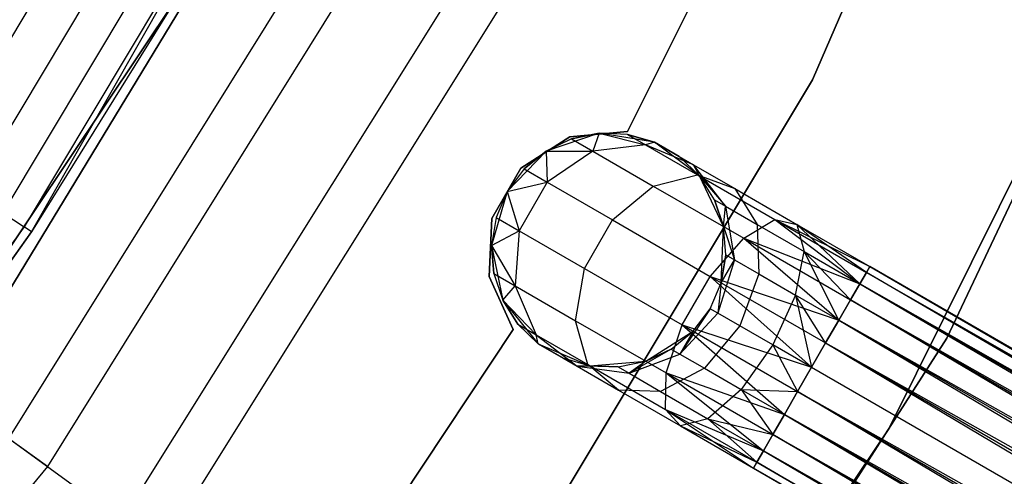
# Model space of a CAD drawing. Extents: x -91 to 92, y -91 to 92.
# Tile 218 of 256: x 31.23 to 39.64, y -22.32 to -18.42. Entities that reach past the tile are written whole.
import ezdxf

# ---------------------------------------------------------------- set-up
doc = ezdxf.new("R2010")
doc.units = 0
doc.header["$LTSCALE"] = 25.4
doc.layers.get('0').update_dxf_attribs({"linetype": 'CONTINUOUS'})

# ---------------------------------------------------------------- blocks, each defined once
blk = doc.blocks.new('NL2500012258_STL_2')
at = {"color": 0}
for p, q in [((132.4838, -14.1547, 186), (130.2409, -19.363, 186)), ((130.2409, -19.363, 178.5), (132.4838, -14.1547, 178.5)), ((130.2409, -19.363, 178.5), (132.4838, -14.1547, 178.5)), ((132.4838, -14.1547, 186), (130.2409, -19.363, 186)), ((131.3893, -21.5664, 186), (133.8704, -16.3008, 186)), ((133.8704, -16.3008, 187), (131.3893, -21.5664, 187)), ((131.3893, -21.5664, 186), (133.8704, -16.3008, 186)), ((133.8704, -16.3008, 187), (131.3893, -21.5664, 187)), ((130.0615, -16.9972, 185), (128.6635, -19.8019, 185)), ((128.6635, -19.8019, 183), (130.0615, -16.9972, 183)), ((128.6635, -19.8019, 183), (130.0615, -16.9972, 183)), ((130.0615, -16.9972, 185), (128.6635, -19.8019, 185)), ((130.8934, -22.339, 186), (133.4796, -17.1315, 186)), ((133.4796, -17.1315, 178.5), (130.8934, -22.339, 178.5)), ((130.8934, -22.339, 186), (133.4796, -17.1315, 186)), ((133.4796, -17.1315, 178.5), (130.8934, -22.339, 178.5)), ((122.744, -20.1063, 164.1823), (124.4938, -17.1822, 164.1823)), ((122.744, -20.1063, 164.1823), (124.4938, -17.1822, 164.1823)), ((123.0974, -21.6316, 183), (125.7568, -17.2586, 183)), ((125.7568, -17.2586, 185), (123.0974, -21.6316, 185)), ((125.7568, -17.2586, 185), (123.0974, -21.6316, 185)), ((123.0974, -21.6316, 183), (125.7568, -17.2586, 183)), ((124.831, -17.3631, 164.1061), (123.0628, -20.318, 164.1061)), ((124.831, -17.3631, 164.1061), (123.0628, -20.318, 164.1061)), ((125.1169, -17.5165, 163.8894), (123.3331, -20.4974, 163.8894)), ((125.1169, -17.5165, 163.8894), (123.3331, -20.4974, 163.8894)), ((125.3079, -17.6189, 163.5649), (123.5137, -20.6173, 163.5649)), ((125.3079, -17.6189, 163.5649), (123.5137, -20.6173, 163.5649)), ((123.5771, -20.6594, 163.1823), (125.3079, -17.6189, 163.5649)), ((123.5771, -20.6594, 163.1823), (125.3079, -17.6189, 163.5649)), ((126.1997, -17.8997, 172.4995), (123.381, -22.4211, 172.4995)), ((126.1997, -17.8997, 172.4995), (123.381, -22.4211, 172.4995)), ((126.562, -18.0919, 149), (123.7131, -22.6619, 149)), ((126.562, -18.0919, 149), (123.7131, -22.6619, 149)), ((127.196, -18.5635, 173.0052), (124.3456, -23.1204, 173.0052)), ((127.196, -18.5635, 173.0052), (124.3456, -23.1204, 173.0052)), ((122.0928, -22.7372, 153.1145), (124.8071, -18.675, 153.1145)), ((122.0928, -22.7372, 153.1145), (124.8071, -18.675, 153.1145)), ((122.0928, -22.7372, 149.1823), (124.8071, -18.675, 149.1823)), ((124.8071, -18.675, 152.8822), (122.0928, -22.7372, 152.8822)), ((124.8071, -18.675, 152.8822), (122.0928, -22.7372, 152.8822)), ((122.0928, -22.7372, 149.1823), (124.8071, -18.675, 149.1823)), ((124.8071, -18.675, 153.1145), (123.5771, -20.6594, 163.1823)), ((124.8071, -18.675, 153.1145), (123.5771, -20.6594, 163.1823)), ((124.8071, -18.675, 163.1823), (123.5771, -20.6594, 163.1823)), ((124.8071, -18.675, 163.1823), (123.5771, -20.6594, 163.1823)), ((124.6848, -23.3663, 149), (127.5656, -18.7609, 149)), ((124.6848, -23.3663, 149), (127.5656, -18.7609, 149)), ((130.2409, -19.363, 186), (127.3238, -24.2258, 186)), ((127.3238, -24.2258, 178.5), (130.2409, -19.363, 178.5)), ((127.3238, -24.2258, 178.5), (130.2409, -19.363, 178.5)), ((130.2409, -19.363, 186), (127.3238, -24.2258, 186)), ((130.2409, -19.363, 178.5), (130.2409, -19.363, 186)), ((130.2409, -19.363, 178.5), (130.2409, -19.363, 186)), ((119.492, -19.6018, 179), (124.3456, -23.1204, 173.0052)), ((119.492, -19.6018, 179), (124.3456, -23.1204, 173.0052)), ((128.4214, -19.8175, 185), (127.9673, -19.9691, 185)), ((128.4214, -19.8175, 185), (127.9673, -19.9691, 185)), ((128.6635, -19.8019, 185), (128.1701, -19.8483, 185)), ((128.1701, -19.8483, 183), (128.6635, -19.8019, 183)), ((128.1701, -19.8483, 183), (128.6635, -19.8019, 183)), ((128.6635, -19.8019, 185), (128.1701, -19.8483, 185)), ((128.4214, -19.8175, 179.5), (128.1852, -19.8657, 179.5)), ((128.1852, -19.8657, 179.5), (128.4214, -19.8175, 185)), ((128.1852, -19.8657, 179.5), (128.4214, -19.8175, 185)), ((128.4214, -19.8175, 179.5), (128.1852, -19.8657, 179.5)), ((128.4214, -19.8175, 179.5), (128.3663, -19.9703, 178.4482)), ((128.4214, -19.8175, 179.5), (128.3663, -19.9703, 178.4482)), ((128.8938, -19.8943, 185), (128.4214, -19.8175, 185)), ((128.6622, -19.8272, 179.5), (128.4214, -19.8175, 185)), ((128.8938, -19.8943, 185), (128.4214, -19.8175, 185)), ((128.6622, -19.8272, 179.5), (128.4214, -19.8175, 179.5)), ((128.4214, -19.8175, 179.5), (128.4214, -19.8175, 185)), ((128.6622, -19.8272, 179.5), (128.4214, -19.8175, 185)), ((128.4214, -19.8175, 179.5), (128.4214, -19.8175, 185)), ((128.4214, -19.8175, 179.5), (128.8174, -19.9168, 178.5989)), ((128.6622, -19.8272, 179.5), (128.4214, -19.8175, 179.5)), ((128.4214, -19.8175, 179.5), (128.8174, -19.9168, 178.5989)), ((128.8938, -19.8943, 179.5), (128.6622, -19.8272, 179.5)), ((128.6622, -19.8272, 179.5), (128.8938, -19.8943, 185)), ((128.6622, -19.8272, 179.5), (128.8938, -19.8943, 185)), ((128.6622, -19.8272, 179.5), (128.8174, -19.9168, 178.5989)), ((128.6622, -19.8272, 179.5), (128.8174, -19.9168, 178.5989)), ((128.8938, -19.8943, 179.5), (128.6622, -19.8272, 179.5)), ((128.6635, -19.8019, 185), (128.6635, -19.8019, 183)), ((128.6635, -19.8019, 185), (128.6635, -19.8019, 183)), ((128.1701, -19.8483, 185), (127.7529, -20.1158, 185)), ((127.7529, -20.1158, 183), (128.1701, -19.8483, 183)), ((127.7529, -20.1158, 183), (128.1701, -19.8483, 183)), ((128.1701, -19.8483, 185), (127.7529, -20.1158, 185)), ((128.1852, -19.8657, 179.5), (127.9673, -19.9691, 185)), ((128.1852, -19.8657, 179.5), (127.9673, -19.9691, 179.5)), ((128.1852, -19.8657, 179.5), (127.9673, -19.9691, 185)), ((128.1852, -19.8657, 179.5), (127.9673, -19.9691, 179.5)), ((128.1701, -19.8483, 185), (128.1701, -19.8483, 183)), ((128.1701, -19.8483, 185), (128.1701, -19.8483, 183)), ((128.1852, -19.8657, 179.5), (128.3663, -19.9703, 178.4482)), ((128.1852, -19.8657, 179.5), (128.3663, -19.9703, 178.4482)), ((128.8938, -19.8943, 179.5), (128.8174, -19.9168, 178.5989)), ((128.8938, -19.8943, 179.5), (128.8174, -19.9168, 178.5989)), ((129.2764, -20.1818, 185), (128.8938, -19.8943, 185)), ((129.1026, -20.0148, 179.5), (128.8938, -19.8943, 185)), ((129.2764, -20.1818, 185), (128.8938, -19.8943, 185)), ((129.1026, -20.0148, 179.5), (128.8938, -19.8943, 185)), ((128.8938, -19.8943, 179.5), (129.2265, -20.0863, 178.7808)), ((128.8938, -19.8943, 179.5), (128.8938, -19.8943, 185)), ((128.8938, -19.8943, 179.5), (128.8938, -19.8943, 185)), ((128.8938, -19.8943, 179.5), (129.2265, -20.0863, 178.7808)), ((127.9673, -19.9691, 185), (127.6358, -20.3143, 185)), ((127.9673, -19.9691, 185), (127.6358, -20.3143, 185)), ((127.9673, -19.9691, 179.5), (127.7806, -20.1215, 179.5)), ((127.7806, -20.1215, 179.5), (127.9673, -19.9691, 185)), ((127.7806, -20.1215, 179.5), (127.9673, -19.9691, 185)), ((127.9673, -19.9691, 179.5), (127.7806, -20.1215, 179.5)), ((127.9673, -19.9691, 179.5), (127.9673, -19.9691, 185)), ((127.9673, -19.9691, 179.5), (127.9673, -19.9691, 185)), ((127.9673, -19.9691, 179.5), (127.9765, -20.2346, 178.3631)), ((127.9673, -19.9691, 179.5), (127.9765, -20.2346, 178.3631)), ((127.9673, -19.9691, 179.5), (128.3663, -19.9703, 178.4482)), ((127.9673, -19.9691, 179.5), (128.3663, -19.9703, 178.4482)), ((128.3663, -19.9703, 178.4482), (127.9765, -20.2346, 178.3631)), ((128.3663, -19.9703, 178.4482), (127.9765, -20.2346, 178.3631)), ((128.8174, -19.9168, 178.5989), (128.3663, -19.9703, 178.4482)), ((128.8174, -19.9168, 178.5989), (128.3663, -19.9703, 178.4482)), ((128.3663, -19.9703, 178.4482), (128.8823, -20.2682, 177.5565)), ((128.3663, -19.9703, 178.4482), (128.8823, -20.2682, 177.5565)), ((129.2265, -20.0863, 178.7808), (128.8174, -19.9168, 178.5989)), ((128.8174, -19.9168, 178.5989), (129.2595, -20.172, 177.835)), ((128.8174, -19.9168, 178.5989), (129.2595, -20.172, 177.835)), ((129.2265, -20.0863, 178.7808), (128.8174, -19.9168, 178.5989)), ((129.2764, -20.1818, 179.5), (129.1026, -20.0148, 179.5)), ((129.1026, -20.0148, 179.5), (129.2764, -20.1818, 185)), ((129.1026, -20.0148, 179.5), (129.2764, -20.1818, 185)), ((129.1026, -20.0148, 179.5), (129.2265, -20.0863, 178.7808)), ((129.1026, -20.0148, 179.5), (129.2265, -20.0863, 178.7808)), ((129.2764, -20.1818, 179.5), (129.1026, -20.0148, 179.5)), ((127.7529, -20.1158, 185), (127.5049, -20.545, 185)), ((127.5049, -20.545, 183), (127.7529, -20.1158, 183)), ((127.5049, -20.545, 183), (127.7529, -20.1158, 183)), ((127.7529, -20.1158, 185), (127.5049, -20.545, 185)), ((127.7806, -20.1215, 179.5), (127.6358, -20.3143, 185)), ((127.7806, -20.1215, 179.5), (127.6358, -20.3143, 185)), ((127.7806, -20.1215, 179.5), (127.6358, -20.3143, 179.5)), ((127.7806, -20.1215, 179.5), (127.6358, -20.3143, 179.5)), ((127.7529, -20.1158, 185), (127.7529, -20.1158, 183)), ((127.7529, -20.1158, 185), (127.7529, -20.1158, 183)), ((127.7806, -20.1215, 179.5), (127.9765, -20.2346, 178.3631)), ((127.7806, -20.1215, 179.5), (127.9765, -20.2346, 178.3631)), ((129.2764, -20.1818, 179.5), (129.2265, -20.0863, 178.7808)), ((129.2764, -20.1818, 179.5), (129.2265, -20.0863, 178.7808)), ((129.4997, -20.4401, 178.952), (129.2265, -20.0863, 178.7808)), ((129.2265, -20.0863, 178.7808), (129.5793, -20.2901, 178.171)), ((129.2265, -20.0863, 178.7808), (129.5793, -20.2901, 178.171)), ((129.4997, -20.4401, 178.952), (129.2265, -20.0863, 178.7808)), ((127.6358, -20.3143, 179.5), (127.9765, -20.2346, 178.3631)), ((127.6358, -20.3143, 179.5), (127.9765, -20.2346, 178.3631)), ((127.9765, -20.2346, 178.3631), (127.7372, -20.6491, 178.3631)), ((127.9765, -20.2346, 178.3631), (127.7372, -20.6491, 178.3631)), ((127.9765, -20.2346, 178.3631), (128.5342, -20.5566, 177.3992)), ((127.9765, -20.2346, 178.3631), (128.5342, -20.5566, 177.3992)), ((128.8823, -20.2682, 177.5565), (129.2595, -20.172, 177.835)), ((128.8823, -20.2682, 177.5565), (129.2595, -20.172, 177.835)), ((129.2595, -20.172, 177.835), (129.921, -20.554, 177.3246)), ((129.2595, -20.172, 177.835), (129.921, -20.554, 177.3246)), ((129.2595, -20.172, 177.835), (129.5793, -20.2901, 178.171)), ((129.2595, -20.172, 177.835), (129.5793, -20.2901, 178.171)), ((129.4816, -20.6142, 185), (129.2764, -20.1818, 185)), ((129.4053, -20.3856, 179.5), (129.2764, -20.1818, 185)), ((129.4816, -20.6142, 185), (129.2764, -20.1818, 185)), ((129.4053, -20.3856, 179.5), (129.2764, -20.1818, 179.5)), ((129.2764, -20.1818, 179.5), (129.2764, -20.1818, 185)), ((129.4053, -20.3856, 179.5), (129.2764, -20.1818, 185)), ((129.2764, -20.1818, 179.5), (129.2764, -20.1818, 185)), ((129.2764, -20.1818, 179.5), (129.4997, -20.4401, 178.952)), ((129.4053, -20.3856, 179.5), (129.2764, -20.1818, 179.5)), ((129.2764, -20.1818, 179.5), (129.4997, -20.4401, 178.952)), ((127.6358, -20.3143, 185), (127.5026, -20.774, 185)), ((127.6358, -20.3143, 185), (127.5026, -20.774, 185)), ((127.6358, -20.3143, 185), (127.5413, -20.536, 179.5)), ((127.6358, -20.3143, 179.5), (127.5413, -20.536, 179.5)), ((127.6358, -20.3143, 185), (127.5413, -20.536, 179.5)), ((127.6358, -20.3143, 179.5), (127.5413, -20.536, 179.5)), ((127.6358, -20.3143, 179.5), (127.6358, -20.3143, 185)), ((127.6358, -20.3143, 179.5), (127.6358, -20.3143, 185)), ((127.6358, -20.3143, 179.5), (127.7372, -20.6491, 178.3631)), ((127.6358, -20.3143, 179.5), (127.7372, -20.6491, 178.3631)), ((128.5342, -20.5566, 177.3992), (128.8823, -20.2682, 177.5565)), ((128.5342, -20.5566, 177.3992), (128.8823, -20.2682, 177.5565)), ((128.8823, -20.2682, 177.5565), (129.6545, -20.7141, 176.9607)), ((128.8823, -20.2682, 177.5565), (129.6545, -20.7141, 176.9607)), ((129.5793, -20.2901, 178.171), (130.1073, -20.5949, 177.7636)), ((129.5793, -20.2901, 178.171), (130.1073, -20.5949, 177.7636)), ((129.5793, -20.2901, 178.171), (129.7685, -20.5953, 178.4875)), ((129.5793, -20.2901, 178.171), (129.7685, -20.5953, 178.4875)), ((129.4816, -20.6142, 179.5), (129.4053, -20.3856, 179.5)), ((129.4053, -20.3856, 179.5), (129.4816, -20.6142, 185)), ((129.4053, -20.3856, 179.5), (129.4816, -20.6142, 185)), ((129.4053, -20.3856, 179.5), (129.4997, -20.4401, 178.952)), ((129.4053, -20.3856, 179.5), (129.4997, -20.4401, 178.952)), ((129.4816, -20.6142, 179.5), (129.4053, -20.3856, 179.5)), ((123.3331, -20.4974, 163.8894), (123.5137, -20.6173, 163.5649)), ((123.3331, -20.4974, 163.8894), (123.5137, -20.6173, 163.5649)), ((129.4816, -20.6142, 179.5), (129.4997, -20.4401, 178.952)), ((129.4816, -20.6142, 179.5), (129.4997, -20.4401, 178.952)), ((129.4997, -20.4401, 178.952), (129.7685, -20.5953, 178.4875)), ((129.4997, -20.4401, 178.952), (129.7685, -20.5953, 178.4875)), ((129.4997, -20.4401, 178.952), (129.5745, -20.8969, 179.0735)), ((129.4997, -20.4401, 178.952), (129.5745, -20.8969, 179.0735)), ((127.5049, -20.545, 185), (127.4814, -21.04, 185)), ((127.4814, -21.04, 183), (127.5049, -20.545, 183)), ((127.4814, -21.04, 183), (127.5049, -20.545, 183)), ((127.5049, -20.545, 185), (127.4814, -21.04, 185)), ((127.5413, -20.536, 179.5), (127.5026, -20.774, 185)), ((127.5413, -20.536, 179.5), (127.5026, -20.774, 179.5)), ((127.5413, -20.536, 179.5), (127.5026, -20.774, 185)), ((127.5413, -20.536, 179.5), (127.5026, -20.774, 179.5)), ((127.5049, -20.545, 185), (127.5049, -20.545, 183)), ((127.5049, -20.545, 185), (127.5049, -20.545, 183)), ((127.5413, -20.536, 179.5), (127.7372, -20.6491, 178.3631)), ((127.5413, -20.536, 179.5), (127.7372, -20.6491, 178.3631)), ((128.2949, -20.9711, 177.3992), (128.5342, -20.5566, 177.3992)), ((128.2949, -20.9711, 177.3992), (128.5342, -20.5566, 177.3992)), ((128.5342, -20.5566, 177.3992), (129.3689, -21.0385, 176.7552)), ((128.5342, -20.5566, 177.3992), (129.3689, -21.0385, 176.7552)), ((129.6545, -20.7141, 176.9607), (129.921, -20.554, 177.3246)), ((129.6545, -20.7141, 176.9607), (129.921, -20.554, 177.3246)), ((129.921, -20.554, 177.3246), (130.6454, -21.1015, 176.9319)), ((129.921, -20.554, 177.3246), (130.6454, -21.1015, 176.9319)), ((129.921, -20.554, 177.3246), (130.7014, -21.0045, 177.1454)), ((129.921, -20.554, 177.3246), (130.7014, -21.0045, 177.1454)), ((129.921, -20.554, 177.3246), (130.7302, -20.9545, 177.3795)), ((129.921, -20.554, 177.3246), (130.7302, -20.9545, 177.3795)), ((129.921, -20.554, 177.3246), (130.1073, -20.5949, 177.7636)), ((129.921, -20.554, 177.3246), (130.1073, -20.5949, 177.7636)), ((123.5137, -20.6173, 163.5649), (121.4466, -23.4346, 163.5649)), ((123.5137, -20.6173, 163.5649), (121.4466, -23.4346, 163.5649)), ((122.0928, -22.7372, 163.1823), (123.5137, -20.6173, 163.5649)), ((122.0928, -22.7372, 163.1823), (123.5137, -20.6173, 163.5649)), ((122.0928, -22.7372, 153.1145), (123.5771, -20.6594, 163.1823)), ((123.5771, -20.6594, 163.1823), (122.0928, -22.7372, 163.1823)), ((122.0928, -22.7372, 153.1145), (123.5771, -20.6594, 163.1823)), ((123.5771, -20.6594, 163.1823), (122.0928, -22.7372, 163.1823)), ((123.5771, -20.6594, 163.1823), (123.5137, -20.6173, 163.5649)), ((123.5771, -20.6594, 163.1823), (123.5137, -20.6173, 163.5649)), ((127.5026, -20.774, 179.5), (127.7372, -20.6491, 178.3631)), ((127.5026, -20.774, 179.5), (127.7372, -20.6491, 178.3631)), ((127.7372, -20.6491, 178.3631), (127.7032, -21.1189, 178.4482)), ((127.7372, -20.6491, 178.3631), (127.7032, -21.1189, 178.4482)), ((127.7372, -20.6491, 178.3631), (128.2949, -20.9711, 177.3992)), ((127.7372, -20.6491, 178.3631), (128.2949, -20.9711, 177.3992)), ((129.4623, -21.0925, 185), (129.4816, -20.6142, 185)), ((129.4623, -21.0925, 185), (129.4816, -20.6142, 185)), ((129.501, -20.8545, 179.5), (129.4816, -20.6142, 185)), ((129.501, -20.8545, 179.5), (129.4816, -20.6142, 179.5)), ((129.4816, -20.6142, 179.5), (129.4816, -20.6142, 185)), ((129.501, -20.8545, 179.5), (129.4816, -20.6142, 185)), ((129.4816, -20.6142, 179.5), (129.4816, -20.6142, 185)), ((129.4816, -20.6142, 179.5), (129.5745, -20.8969, 179.0735)), ((129.4816, -20.6142, 179.5), (129.5745, -20.8969, 179.0735)), ((129.501, -20.8545, 179.5), (129.4816, -20.6142, 179.5)), ((129.7685, -20.5953, 178.4875), (130.1708, -20.8275, 178.1771)), ((129.7685, -20.5953, 178.4875), (130.1708, -20.8275, 178.1771)), ((129.7685, -20.5953, 178.4875), (129.7837, -21.0177, 178.7119)), ((129.7685, -20.5953, 178.4875), (129.7837, -21.0177, 178.7119)), ((130.1073, -20.5949, 177.7636), (130.7302, -20.9545, 177.3795)), ((130.1073, -20.5949, 177.7636), (130.7302, -20.9545, 177.6205)), ((130.1073, -20.5949, 177.7636), (130.7302, -20.9545, 177.3795)), ((130.6454, -21.1015, 178.0681), (130.1073, -20.5949, 177.7636)), ((130.1073, -20.5949, 177.7636), (130.1708, -20.8275, 178.1771)), ((130.6454, -21.1015, 178.0681), (130.1073, -20.5949, 177.7636)), ((130.7014, -21.0045, 177.8546), (130.1073, -20.5949, 177.7636)), ((130.7014, -21.0045, 177.8546), (130.1073, -20.5949, 177.7636)), ((130.1073, -20.5949, 177.7636), (130.7302, -20.9545, 177.6205)), ((130.1073, -20.5949, 177.7636), (130.1708, -20.8275, 178.1771)), ((129.3689, -21.0385, 176.7552), (129.6545, -20.7141, 176.9607)), ((129.3689, -21.0385, 176.7552), (129.6545, -20.7141, 176.9607)), ((129.6545, -20.7141, 176.9607), (130.4662, -21.4118, 176.6145)), ((129.6545, -20.7141, 176.9607), (130.4662, -21.4118, 176.6145)), ((129.6545, -20.7141, 176.9607), (130.5654, -21.24, 176.7515)), ((129.6545, -20.7141, 176.9607), (130.5654, -21.24, 176.7515)), ((129.6545, -20.7141, 176.9607), (130.6454, -21.1015, 176.9319)), ((129.6545, -20.7141, 176.9607), (130.6454, -21.1015, 176.9319)), ((127.5026, -20.774, 185), (127.5984, -21.2429, 185)), ((127.5026, -20.774, 179.5), (127.5026, -20.774, 185)), ((127.5026, -20.774, 179.5), (127.5026, -20.774, 185)), ((127.5026, -20.774, 179.5), (127.522, -21.0143, 179.5)), ((127.522, -21.0143, 179.5), (127.5026, -20.774, 185)), ((127.522, -21.0143, 179.5), (127.5026, -20.774, 185)), ((127.5026, -20.774, 185), (127.5984, -21.2429, 185)), ((127.5026, -20.774, 179.5), (127.522, -21.0143, 179.5)), ((127.5026, -20.774, 179.5), (127.7032, -21.1189, 178.4482)), ((127.5026, -20.774, 179.5), (127.7032, -21.1189, 178.4482)), ((130.0968, -21.1985, 178.4703), (130.1708, -20.8275, 178.1771)), ((130.0968, -21.1985, 178.4703), (130.1708, -20.8275, 178.1771)), ((130.1708, -20.8275, 178.1771), (130.6454, -21.1015, 178.0681)), ((130.4662, -21.4118, 178.3855), (130.1708, -20.8275, 178.1771)), ((130.4662, -21.4118, 178.3855), (130.1708, -20.8275, 178.1771)), ((130.5654, -21.24, 178.2485), (130.1708, -20.8275, 178.1771)), ((130.5654, -21.24, 178.2485), (130.1708, -20.8275, 178.1771)), ((130.1708, -20.8275, 178.1771), (130.6454, -21.1015, 178.0681)), ((129.5745, -20.8969, 179.0735), (129.4338, -21.3523, 179.1173)), ((129.5745, -20.8969, 179.0735), (129.4338, -21.3523, 179.1173)), ((129.4623, -21.0925, 179.5), (129.501, -20.8545, 179.5)), ((129.501, -20.8545, 179.5), (129.4623, -21.0925, 185)), ((129.501, -20.8545, 179.5), (129.4623, -21.0925, 185)), ((129.4623, -21.0925, 179.5), (129.501, -20.8545, 179.5)), ((129.4623, -21.0925, 179.5), (129.5745, -20.8969, 179.0735)), ((129.4623, -21.0925, 179.5), (129.5745, -20.8969, 179.0735)), ((129.501, -20.8545, 179.5), (129.5745, -20.8969, 179.0735)), ((129.501, -20.8545, 179.5), (129.5745, -20.8969, 179.0735)), ((129.5745, -20.8969, 179.0735), (129.7837, -21.0177, 178.7119)), ((129.5745, -20.8969, 179.0735), (129.7837, -21.0177, 178.7119)), ((128.2192, -21.4168, 177.5565), (128.2949, -20.9711, 177.3992)), ((128.2192, -21.4168, 177.5565), (128.2949, -20.9711, 177.3992)), ((128.2949, -20.9711, 177.3992), (129.1296, -21.453, 176.7552)), ((128.2949, -20.9711, 177.3992), (129.1296, -21.453, 176.7552)), ((130.7014, -21.0045, 177.1454), (130.6454, -21.1015, 176.9319)), ((130.6454, -21.1015, 178.0681), (130.7014, -21.0045, 177.8546)), ((130.6454, -21.1015, 178.0681), (130.7014, -21.0045, 177.8546)), ((130.7014, -21.0045, 177.1454), (130.6454, -21.1015, 176.9319)), ((130.7302, -20.9545, 177.3795), (130.7014, -21.0045, 177.1454)), ((130.7014, -21.0045, 177.8546), (130.7302, -20.9545, 177.6205)), ((130.7014, -21.0045, 177.8546), (130.7302, -20.9545, 177.6205)), ((130.7302, -20.9545, 177.3795), (130.7014, -21.0045, 177.1454)), ((130.7014, -21.0045, 177.8546), (147.3724, -30.6295, 177.8546)), ((130.7014, -21.0045, 177.8546), (147.3724, -30.6295, 177.8546)), ((147.3163, -30.7265, 176.9319), (130.7014, -21.0045, 177.1454)), ((130.7014, -21.0045, 177.1454), (147.4012, -30.5795, 177.3795)), ((130.7014, -21.0045, 177.1454), (147.4012, -30.5795, 177.3795)), ((147.3163, -30.7265, 176.9319), (130.7014, -21.0045, 177.1454)), ((147.4012, -30.5795, 177.3795), (130.7302, -20.9545, 177.6205)), ((130.7302, -20.9545, 177.3795), (147.4012, -30.5795, 177.3795)), ((147.4012, -30.5795, 177.3795), (130.7302, -20.9545, 177.6205)), ((130.7302, -20.9545, 177.6205), (147.3724, -30.6295, 177.8546)), ((130.7302, -20.9545, 177.6205), (147.3724, -30.6295, 177.8546)), ((130.7302, -20.9545, 177.3795), (147.4012, -30.5795, 177.3795)), ((127.4814, -21.04, 185), (127.4814, -21.04, 183)), ((127.4814, -21.04, 185), (127.4814, -21.04, 183)), ((127.4814, -21.04, 185), (127.6875, -21.4907, 185)), ((127.6875, -21.4907, 183), (127.4814, -21.04, 183)), ((127.6875, -21.4907, 183), (127.4814, -21.04, 183)), ((127.4814, -21.04, 185), (127.6875, -21.4907, 185)), ((127.522, -21.0143, 179.5), (127.5984, -21.2429, 185)), ((127.522, -21.0143, 179.5), (127.5984, -21.2429, 179.5)), ((127.522, -21.0143, 179.5), (127.5984, -21.2429, 185)), ((127.522, -21.0143, 179.5), (127.5984, -21.2429, 179.5)), ((127.522, -21.0143, 179.5), (127.7032, -21.1189, 178.4482)), ((127.522, -21.0143, 179.5), (127.7032, -21.1189, 178.4482)), ((129.1296, -21.453, 176.7552), (129.3689, -21.0385, 176.7552)), ((129.1296, -21.453, 176.7552), (129.3689, -21.0385, 176.7552)), ((129.3689, -21.0385, 176.7552), (130.2339, -21.8143, 176.5)), ((129.3689, -21.0385, 176.7552), (130.2339, -21.8143, 176.5)), ((129.3689, -21.0385, 176.7552), (130.3535, -21.607, 176.5291)), ((129.3689, -21.0385, 176.7552), (130.3535, -21.607, 176.5291)), ((129.3689, -21.0385, 176.7552), (130.4662, -21.4118, 176.6145)), ((129.3689, -21.0385, 176.7552), (130.4662, -21.4118, 176.6145)), ((129.7837, -21.0177, 178.7119), (129.6215, -21.4607, 178.7929)), ((129.7837, -21.0177, 178.7119), (129.6215, -21.4607, 178.7929)), ((129.7837, -21.0177, 178.7119), (130.0968, -21.1985, 178.4703)), ((129.7837, -21.0177, 178.7119), (130.0968, -21.1985, 178.4703)), ((127.5984, -21.2429, 179.5), (127.7032, -21.1189, 178.4482)), ((127.5984, -21.2429, 179.5), (127.7032, -21.1189, 178.4482)), ((127.7032, -21.1189, 178.4482), (127.8824, -21.5363, 178.5989)), ((127.7032, -21.1189, 178.4482), (127.8824, -21.5363, 178.5989)), ((127.7032, -21.1189, 178.4482), (128.2192, -21.4168, 177.5565)), ((127.7032, -21.1189, 178.4482), (128.2192, -21.4168, 177.5565)), ((129.3678, -21.3143, 185), (129.4623, -21.0925, 185)), ((129.3678, -21.3143, 179.5), (129.4623, -21.0925, 179.5)), ((129.3678, -21.3143, 185), (129.4623, -21.0925, 185)), ((129.3678, -21.3143, 179.5), (129.4623, -21.0925, 179.5)), ((129.4623, -21.0925, 179.5), (129.4338, -21.3523, 179.1173)), ((129.4623, -21.0925, 179.5), (129.4338, -21.3523, 179.1173)), ((129.4623, -21.0925, 179.5), (129.4623, -21.0925, 185)), ((129.4623, -21.0925, 179.5), (129.4623, -21.0925, 185)), ((130.6454, -21.1015, 176.9319), (130.5654, -21.24, 176.7515)), ((130.5654, -21.24, 178.2485), (130.6454, -21.1015, 178.0681)), ((130.5654, -21.24, 178.2485), (130.6454, -21.1015, 178.0681)), ((130.6454, -21.1015, 176.9319), (130.5654, -21.24, 176.7515)), ((147.3724, -30.6295, 177.8546), (130.6454, -21.1015, 178.0681)), ((130.6454, -21.1015, 178.0681), (147.2364, -30.865, 178.2485)), ((130.6454, -21.1015, 178.0681), (147.2364, -30.865, 178.2485)), ((147.3724, -30.6295, 177.8546), (130.6454, -21.1015, 178.0681)), ((130.6454, -21.1015, 176.9319), (147.3163, -30.7265, 176.9319)), ((130.6454, -21.1015, 176.9319), (147.3163, -30.7265, 176.9319)), ((127.5984, -21.2429, 185), (127.9011, -21.6137, 185)), ((127.5984, -21.2429, 179.5), (127.5984, -21.2429, 185)), ((127.5984, -21.2429, 179.5), (127.5984, -21.2429, 185)), ((127.5984, -21.2429, 179.5), (127.7272, -21.4467, 179.5)), ((127.7272, -21.4467, 179.5), (127.5984, -21.2429, 185)), ((127.7272, -21.4467, 179.5), (127.5984, -21.2429, 185)), ((127.5984, -21.2429, 185), (127.9011, -21.6137, 185)), ((127.5984, -21.2429, 179.5), (127.7272, -21.4467, 179.5)), ((127.5984, -21.2429, 179.5), (127.8824, -21.5363, 178.5989)), ((127.5984, -21.2429, 179.5), (127.8824, -21.5363, 178.5989)), ((130.0968, -21.1985, 178.4703), (129.9025, -21.6229, 178.5761)), ((130.0968, -21.1985, 178.4703), (129.9025, -21.6229, 178.5761)), ((130.3535, -21.607, 178.4709), (130.0968, -21.1985, 178.4703)), ((130.0968, -21.1985, 178.4703), (130.2339, -21.8143, 178.5)), ((130.3535, -21.607, 178.4709), (130.0968, -21.1985, 178.4703)), ((130.4662, -21.4118, 178.3855), (130.0968, -21.1985, 178.4703)), ((130.4662, -21.4118, 178.3855), (130.0968, -21.1985, 178.4703)), ((130.0968, -21.1985, 178.4703), (130.2339, -21.8143, 178.5)), ((130.5654, -21.24, 176.7515), (130.4662, -21.4118, 176.6145)), ((130.4662, -21.4118, 178.3855), (130.5654, -21.24, 178.2485)), ((130.4662, -21.4118, 178.3855), (130.5654, -21.24, 178.2485)), ((130.5654, -21.24, 176.7515), (130.4662, -21.4118, 176.6145)), ((130.5654, -21.24, 178.2485), (147.2364, -30.865, 178.2485)), ((130.5654, -21.24, 178.2485), (147.2364, -30.865, 178.2485)), ((147.1372, -31.0368, 176.6145), (130.5654, -21.24, 176.7515)), ((130.5654, -21.24, 176.7515), (147.3163, -30.7265, 176.9319)), ((130.5654, -21.24, 176.7515), (147.3163, -30.7265, 176.9319)), ((147.1372, -31.0368, 176.6145), (130.5654, -21.24, 176.7515)), ((129.3678, -21.3143, 179.5), (129.1098, -21.7019, 179.0735)), ((129.3678, -21.3143, 179.5), (129.1098, -21.7019, 179.0735)), ((129.223, -21.507, 185), (129.3678, -21.3143, 185)), ((129.223, -21.507, 179.5), (129.3678, -21.3143, 179.5)), ((129.223, -21.507, 185), (129.3678, -21.3143, 185)), ((129.223, -21.507, 179.5), (129.3678, -21.3143, 179.5)), ((129.3678, -21.3143, 179.5), (129.3678, -21.3143, 185)), ((129.3678, -21.3143, 179.5), (129.3678, -21.3143, 185)), ((129.4338, -21.3523, 179.1173), (129.3678, -21.3143, 179.5)), ((129.4338, -21.3523, 179.1173), (129.3678, -21.3143, 179.5)), ((128.3245, -21.7915, 177.835), (128.2192, -21.4168, 177.5565)), ((128.2192, -21.4168, 177.5565), (128.9914, -21.8626, 176.9607)), ((128.2192, -21.4168, 177.5565), (128.9914, -21.8626, 176.9607)), ((128.3245, -21.7915, 177.835), (128.2192, -21.4168, 177.5565)), ((129.1098, -21.7019, 179.0735), (129.4338, -21.3523, 179.1173)), ((129.1098, -21.7019, 179.0735), (129.4338, -21.3523, 179.1173)), ((129.6215, -21.4607, 178.7929), (129.4338, -21.3523, 179.1173)), ((129.6215, -21.4607, 178.7929), (129.4338, -21.3523, 179.1173)), ((130.4662, -21.4118, 176.6145), (130.3535, -21.607, 176.5291)), ((130.3535, -21.607, 178.4709), (130.4662, -21.4118, 178.3855)), ((130.3535, -21.607, 178.4709), (130.4662, -21.4118, 178.3855)), ((130.4662, -21.4118, 176.6145), (130.3535, -21.607, 176.5291)), ((147.2364, -30.865, 178.2485), (130.4662, -21.4118, 178.3855)), ((130.4662, -21.4118, 178.3855), (147.0245, -31.232, 178.4709)), ((130.4662, -21.4118, 178.3855), (147.0245, -31.232, 178.4709)), ((147.2364, -30.865, 178.2485), (130.4662, -21.4118, 178.3855)), ((130.4662, -21.4118, 176.6145), (147.1372, -31.0368, 176.6145)), ((130.4662, -21.4118, 176.6145), (147.1372, -31.0368, 176.6145)), ((127.6875, -21.4907, 185), (125.9552, -24.1025, 185)), ((125.9552, -24.1025, 183), (127.6875, -21.4907, 183)), ((125.9552, -24.1025, 183), (127.6875, -21.4907, 183)), ((127.6875, -21.4907, 185), (125.9552, -24.1025, 185)), ((127.6875, -21.4907, 185), (127.6875, -21.4907, 183)), ((127.6875, -21.4907, 185), (127.6875, -21.4907, 183)), ((127.7272, -21.4467, 179.5), (127.9011, -21.6137, 185)), ((127.7272, -21.4467, 179.5), (127.9011, -21.6137, 179.5)), ((127.7272, -21.4467, 179.5), (127.9011, -21.6137, 185)), ((127.7272, -21.4467, 179.5), (127.9011, -21.6137, 179.5)), ((127.7272, -21.4467, 179.5), (127.8824, -21.5363, 178.5989)), ((127.7272, -21.4467, 179.5), (127.8824, -21.5363, 178.5989)), ((128.8185, -21.7628, 185), (129.223, -21.507, 185)), ((128.8185, -21.7628, 185), (129.223, -21.507, 185)), ((128.9914, -21.8626, 176.9607), (129.1296, -21.453, 176.7552)), ((128.9914, -21.8626, 176.9607), (129.1296, -21.453, 176.7552)), ((129.0363, -21.6594, 179.5), (129.223, -21.507, 185)), ((129.0363, -21.6594, 179.5), (129.223, -21.507, 185)), ((129.0363, -21.6594, 179.5), (129.223, -21.507, 179.5)), ((129.0363, -21.6594, 179.5), (129.223, -21.507, 179.5)), ((129.223, -21.507, 179.5), (129.1098, -21.7019, 179.0735)), ((129.223, -21.507, 179.5), (129.1098, -21.7019, 179.0735)), ((129.1296, -21.453, 176.7552), (130.0015, -22.2167, 176.6145)), ((129.1296, -21.453, 176.7552), (130.0015, -22.2167, 176.6145)), ((129.1296, -21.453, 176.7552), (130.1142, -22.0215, 176.5291)), ((129.1296, -21.453, 176.7552), (130.1142, -22.0215, 176.5291)), ((129.1296, -21.453, 176.7552), (130.2339, -21.8143, 176.5)), ((129.1296, -21.453, 176.7552), (130.2339, -21.8143, 176.5)), ((129.223, -21.507, 179.5), (129.223, -21.507, 185)), ((129.223, -21.507, 179.5), (129.223, -21.507, 185)), ((129.6215, -21.4607, 178.7929), (129.319, -21.8227, 178.7119)), ((129.6215, -21.4607, 178.7929), (129.319, -21.8227, 178.7119)), ((129.9025, -21.6229, 178.5761), (129.6215, -21.4607, 178.7929)), ((129.9025, -21.6229, 178.5761), (129.6215, -21.4607, 178.7929)), ((127.9011, -21.6137, 179.5), (127.8824, -21.5363, 178.5989)), ((127.8824, -21.5363, 178.5989), (128.2337, -21.8058, 178.7808)), ((127.9011, -21.6137, 179.5), (127.8824, -21.5363, 178.5989)), ((127.8824, -21.5363, 178.5989), (128.2337, -21.8058, 178.7808)), ((127.8824, -21.5363, 178.5989), (128.3245, -21.7915, 177.835)), ((127.8824, -21.5363, 178.5989), (128.3245, -21.7915, 177.835)), ((128.242, -26.4631, 186), (131.3893, -21.5664, 186)), ((131.3893, -21.5664, 187), (128.242, -26.4631, 187)), ((128.242, -26.4631, 186), (131.3893, -21.5664, 186)), ((131.3893, -21.5664, 187), (128.242, -26.4631, 187)), ((131.3893, -21.5664, 186), (131.3893, -21.5664, 187)), ((131.3893, -21.5664, 186), (131.3893, -21.5664, 187)), ((127.9011, -21.6137, 185), (128.3414, -21.8013, 185)), ((127.9011, -21.6137, 179.5), (127.9011, -21.6137, 185)), ((127.9011, -21.6137, 179.5), (127.9011, -21.6137, 185)), ((127.9011, -21.6137, 179.5), (128.2337, -21.8058, 178.7808)), ((128.1098, -21.7342, 179.5), (127.9011, -21.6137, 185)), ((128.1098, -21.7342, 179.5), (127.9011, -21.6137, 185)), ((127.9011, -21.6137, 185), (128.3414, -21.8013, 185)), ((127.9011, -21.6137, 179.5), (128.2337, -21.8058, 178.7808)), ((129.0363, -21.6594, 179.5), (128.6767, -21.8655, 178.952)), ((129.0363, -21.6594, 179.5), (128.6767, -21.8655, 178.952)), ((128.8185, -21.7628, 179.5), (129.0363, -21.6594, 179.5)), ((129.0363, -21.6594, 179.5), (128.8185, -21.7628, 185)), ((129.0363, -21.6594, 179.5), (128.8185, -21.7628, 185)), ((128.8185, -21.7628, 179.5), (129.0363, -21.6594, 179.5)), ((129.0363, -21.6594, 179.5), (129.1098, -21.7019, 179.0735)), ((129.0363, -21.6594, 179.5), (129.1098, -21.7019, 179.0735)), ((129.9025, -21.6229, 178.5761), (129.6321, -22.0035, 178.4703)), ((129.9025, -21.6229, 178.5761), (129.6321, -22.0035, 178.4703)), ((130.2339, -21.8143, 178.5), (129.9025, -21.6229, 178.5761)), ((129.9025, -21.6229, 178.5761), (130.1142, -22.0215, 178.4709)), ((129.9025, -21.6229, 178.5761), (130.1142, -22.0215, 178.4709)), ((130.2339, -21.8143, 178.5), (129.9025, -21.6229, 178.5761)), ((130.3535, -21.607, 176.5291), (130.2339, -21.8143, 176.5)), ((130.2339, -21.8143, 178.5), (130.3535, -21.607, 178.4709)), ((130.2339, -21.8143, 178.5), (130.3535, -21.607, 178.4709)), ((130.3535, -21.607, 176.5291), (130.2339, -21.8143, 176.5)), ((130.3535, -21.607, 178.4709), (147.0245, -31.232, 178.4709)), ((130.3535, -21.607, 178.4709), (147.0245, -31.232, 178.4709)), ((130.3535, -21.607, 176.5291), (146.9049, -31.4393, 176.5)), ((130.3535, -21.607, 176.5291), (146.9049, -31.4393, 176.5)), ((130.3535, -21.607, 176.5291), (147.1372, -31.0368, 176.6145)), ((130.3535, -21.607, 176.5291), (147.1372, -31.0368, 176.6145)), ((128.1098, -21.7342, 179.5), (128.2337, -21.8058, 178.7808)), ((128.1098, -21.7342, 179.5), (128.3414, -21.8013, 185)), ((128.1098, -21.7342, 179.5), (128.3414, -21.8013, 179.5)), ((128.1098, -21.7342, 179.5), (128.3414, -21.8013, 185)), ((128.1098, -21.7342, 179.5), (128.3414, -21.8013, 179.5)), ((128.1098, -21.7342, 179.5), (128.2337, -21.8058, 178.7808)), ((128.6767, -21.8655, 178.952), (129.1098, -21.7019, 179.0735)), ((128.6767, -21.8655, 178.952), (129.1098, -21.7019, 179.0735)), ((129.1098, -21.7019, 179.0735), (129.319, -21.8227, 178.7119)), ((129.1098, -21.7019, 179.0735), (129.319, -21.8227, 178.7119)), ((128.3414, -21.8013, 179.5), (128.2337, -21.8058, 178.7808)), ((128.3414, -21.8013, 179.5), (128.2337, -21.8058, 178.7808)), ((128.5823, -21.811, 179.5), (128.2337, -21.8058, 178.7808)), ((128.2337, -21.8058, 178.7808), (128.6767, -21.8655, 178.952)), ((128.5823, -21.811, 179.5), (128.2337, -21.8058, 178.7808)), ((128.2337, -21.8058, 178.7808), (128.6767, -21.8655, 178.952)), ((128.2337, -21.8058, 178.7808), (128.5866, -22.0095, 178.171)), ((128.2337, -21.8058, 178.7808), (128.5866, -22.0095, 178.171)), ((128.5866, -22.0095, 178.171), (128.3245, -21.7915, 177.835)), ((128.3245, -21.7915, 177.835), (128.986, -22.1735, 177.3246)), ((128.3245, -21.7915, 177.835), (128.986, -22.1735, 177.3246)), ((128.5866, -22.0095, 178.171), (128.3245, -21.7915, 177.835)), ((128.3414, -21.8013, 185), (128.8185, -21.7628, 185)), ((128.3414, -21.8013, 185), (128.8185, -21.7628, 185)), ((128.3414, -21.8013, 179.5), (128.3414, -21.8013, 185)), ((128.3414, -21.8013, 179.5), (128.3414, -21.8013, 185)), ((128.3414, -21.8013, 179.5), (128.5823, -21.811, 179.5)), ((128.5823, -21.811, 179.5), (128.3414, -21.8013, 185)), ((128.5823, -21.811, 179.5), (128.3414, -21.8013, 185)), ((128.3414, -21.8013, 179.5), (128.5823, -21.811, 179.5)), ((128.5823, -21.811, 179.5), (128.8185, -21.7628, 185)), ((128.5823, -21.811, 179.5), (128.8185, -21.7628, 179.5)), ((128.5823, -21.811, 179.5), (128.8185, -21.7628, 185)), ((128.5823, -21.811, 179.5), (128.8185, -21.7628, 179.5)), ((128.5823, -21.811, 179.5), (128.6767, -21.8655, 178.952)), ((128.5823, -21.811, 179.5), (128.6767, -21.8655, 178.952)), ((128.8185, -21.7628, 179.5), (128.6767, -21.8655, 178.952)), ((128.8185, -21.7628, 179.5), (128.6767, -21.8655, 178.952)), ((128.8185, -21.7628, 179.5), (128.8185, -21.7628, 185)), ((128.8185, -21.7628, 179.5), (128.8185, -21.7628, 185)), ((129.319, -21.8227, 178.7119), (128.9455, -22.0207, 178.4875)), ((129.319, -21.8227, 178.7119), (128.9455, -22.0207, 178.4875)), ((129.319, -21.8227, 178.7119), (129.6321, -22.0035, 178.4703)), ((129.319, -21.8227, 178.7119), (129.6321, -22.0035, 178.4703)), ((130.1142, -22.0215, 178.4709), (130.2339, -21.8143, 178.5)), ((130.2339, -21.8143, 176.5), (130.1142, -22.0215, 176.5291)), ((130.1142, -22.0215, 178.4709), (130.2339, -21.8143, 178.5)), ((130.2339, -21.8143, 176.5), (130.1142, -22.0215, 176.5291)), ((130.2339, -21.8143, 178.5), (146.9049, -31.4393, 178.5)), ((130.2339, -21.8143, 178.5), (146.9049, -31.4393, 178.5)), ((130.2339, -21.8143, 176.5), (146.9049, -31.4393, 176.5)), ((130.2339, -21.8143, 176.5), (146.9049, -31.4393, 176.5)), ((128.6767, -21.8655, 178.952), (128.9455, -22.0207, 178.4875)), ((128.6767, -21.8655, 178.952), (128.9455, -22.0207, 178.4875)), ((128.986, -22.1735, 177.3246), (128.9914, -21.8626, 176.9607)), ((128.986, -22.1735, 177.3246), (128.9914, -21.8626, 176.9607)), ((128.9914, -21.8626, 176.9607), (129.8224, -22.527, 176.9319)), ((128.9914, -21.8626, 176.9607), (129.8224, -22.527, 176.9319)), ((128.9914, -21.8626, 176.9607), (129.9023, -22.3885, 176.7515)), ((128.9914, -21.8626, 176.9607), (129.9023, -22.3885, 176.7515)), ((128.9914, -21.8626, 176.9607), (130.0015, -22.2167, 176.6145)), ((128.9914, -21.8626, 176.9607), (130.0015, -22.2167, 176.6145)), ((128.9455, -22.0207, 178.4875), (128.5866, -22.0095, 178.171)), ((128.5866, -22.0095, 178.171), (129.1146, -22.3143, 177.7636)), ((128.5866, -22.0095, 178.171), (129.1146, -22.3143, 177.7636)), ((128.9455, -22.0207, 178.4875), (128.5866, -22.0095, 178.171)), ((129.6321, -22.0035, 178.4703), (129.3478, -22.253, 178.1771)), ((129.6321, -22.0035, 178.4703), (129.3478, -22.253, 178.1771)), ((129.6321, -22.0035, 178.4703), (130.1142, -22.0215, 178.4709)), ((129.6321, -22.0035, 178.4703), (130.1142, -22.0215, 178.4709)), ((129.6321, -22.0035, 178.4703), (130.0015, -22.2167, 178.3855)), ((129.6321, -22.0035, 178.4703), (130.0015, -22.2167, 178.3855)), ((129.6321, -22.0035, 178.4703), (129.9023, -22.3885, 178.2485)), ((129.6321, -22.0035, 178.4703), (129.9023, -22.3885, 178.2485)), ((128.9455, -22.0207, 178.4875), (129.3478, -22.253, 178.1771)), ((128.9455, -22.0207, 178.4875), (129.3478, -22.253, 178.1771)), ((130.0015, -22.2167, 178.3855), (130.1142, -22.0215, 178.4709)), ((130.1142, -22.0215, 176.5291), (130.0015, -22.2167, 176.6145)), ((130.1142, -22.0215, 176.5291), (130.0015, -22.2167, 176.6145)), ((130.0015, -22.2167, 178.3855), (130.1142, -22.0215, 178.4709)), ((146.6725, -31.8417, 176.6145), (130.1142, -22.0215, 176.5291)), ((130.1142, -22.0215, 176.5291), (146.9049, -31.4393, 176.5)), ((146.6725, -31.8417, 176.6145), (130.1142, -22.0215, 176.5291)), ((130.1142, -22.0215, 178.4709), (146.7852, -31.6465, 178.4709)), ((130.1142, -22.0215, 178.4709), (146.7852, -31.6465, 178.4709)), ((130.1142, -22.0215, 176.5291), (146.9049, -31.4393, 176.5)), ((129.1146, -22.3143, 177.7636), (128.986, -22.1735, 177.3246)), ((128.986, -22.1735, 177.3246), (129.7375, -22.674, 177.3795)), ((128.986, -22.1735, 177.3246), (129.7375, -22.674, 177.3795)), ((128.986, -22.1735, 177.3246), (129.7664, -22.624, 177.1454)), ((128.986, -22.1735, 177.3246), (129.7664, -22.624, 177.1454)), ((128.986, -22.1735, 177.3246), (129.8224, -22.527, 176.9319)), ((128.986, -22.1735, 177.3246), (129.8224, -22.527, 176.9319)), ((129.1146, -22.3143, 177.7636), (128.986, -22.1735, 177.3246)), ((129.3478, -22.253, 178.1771), (129.1146, -22.3143, 177.7636)), ((129.3478, -22.253, 178.1771), (129.1146, -22.3143, 177.7636)), ((129.3478, -22.253, 178.1771), (129.9023, -22.3885, 178.2485)), ((129.3478, -22.253, 178.1771), (129.9023, -22.3885, 178.2485)), ((129.3478, -22.253, 178.1771), (129.8224, -22.527, 178.0681)), ((129.3478, -22.253, 178.1771), (129.8224, -22.527, 178.0681)), ((129.3478, -22.253, 178.1771), (129.7664, -22.624, 177.8546)), ((129.3478, -22.253, 178.1771), (129.7664, -22.624, 177.8546)), ((129.9023, -22.3885, 178.2485), (130.0015, -22.2167, 178.3855)), ((130.0015, -22.2167, 176.6145), (129.9023, -22.3885, 176.7515)), ((130.0015, -22.2167, 176.6145), (129.9023, -22.3885, 176.7515)), ((129.9023, -22.3885, 178.2485), (130.0015, -22.2167, 178.3855)), ((130.0015, -22.2167, 176.6145), (146.6725, -31.8417, 176.6145)), ((130.0015, -22.2167, 176.6145), (146.6725, -31.8417, 176.6145)), ((146.7852, -31.6465, 178.4709), (130.0015, -22.2167, 178.3855)), ((130.0015, -22.2167, 178.3855), (146.5733, -32.0135, 178.2485)), ((130.0015, -22.2167, 178.3855), (146.5733, -32.0135, 178.2485)), ((146.7852, -31.6465, 178.4709), (130.0015, -22.2167, 178.3855)), ((127.6496, -27.1643, 186), (130.8934, -22.339, 186)), ((130.8934, -22.339, 178.5), (127.6496, -27.1643, 178.5)), ((127.6496, -27.1643, 186), (130.8934, -22.339, 186)), ((130.8934, -22.339, 178.5), (127.6496, -27.1643, 178.5)), ((129.1146, -22.3143, 177.7636), (129.7664, -22.624, 177.8546)), ((129.1146, -22.3143, 177.7636), (129.7664, -22.624, 177.8546)), ((129.1146, -22.3143, 177.7636), (129.7375, -22.674, 177.6205)), ((129.1146, -22.3143, 177.7636), (129.7375, -22.674, 177.3795)), ((129.1146, -22.3143, 177.7636), (129.7375, -22.674, 177.6205)), ((129.1146, -22.3143, 177.7636), (129.7375, -22.674, 177.3795)), ((130.8934, -22.339, 186), (130.8934, -22.339, 178.5)), ((130.8934, -22.339, 186), (130.8934, -22.339, 178.5)), ((123.7131, -22.6619, 149), (123.381, -22.4211, 172.4995)), ((123.7131, -22.6619, 149), (123.381, -22.4211, 172.4995)), ((129.8224, -22.527, 178.0681), (129.9023, -22.3885, 178.2485)), ((129.9023, -22.3885, 176.7515), (129.8224, -22.527, 176.9319)), ((129.9023, -22.3885, 176.7515), (129.8224, -22.527, 176.9319)), ((129.8224, -22.527, 178.0681), (129.9023, -22.3885, 178.2485)), ((146.4934, -32.152, 176.9319), (129.9023, -22.3885, 176.7515)), ((129.9023, -22.3885, 176.7515), (146.6725, -31.8417, 176.6145)), ((129.9023, -22.3885, 176.7515), (146.6725, -31.8417, 176.6145)), ((146.4934, -32.152, 176.9319), (129.9023, -22.3885, 176.7515)), ((129.9023, -22.3885, 178.2485), (146.5733, -32.0135, 178.2485)), ((129.9023, -22.3885, 178.2485), (146.5733, -32.0135, 178.2485)), ((129.7664, -22.624, 177.8546), (129.8224, -22.527, 178.0681)), ((129.8224, -22.527, 176.9319), (129.7664, -22.624, 177.1454)), ((129.8224, -22.527, 176.9319), (129.7664, -22.624, 177.1454)), ((129.7664, -22.624, 177.8546), (129.8224, -22.527, 178.0681)), ((129.8224, -22.527, 176.9319), (146.4934, -32.152, 176.9319)), ((129.8224, -22.527, 176.9319), (146.4934, -32.152, 176.9319)), ((146.5733, -32.0135, 178.2485), (129.8224, -22.527, 178.0681)), ((129.8224, -22.527, 178.0681), (146.4373, -32.249, 177.8546)), ((129.8224, -22.527, 178.0681), (146.4373, -32.249, 177.8546)), ((146.5733, -32.0135, 178.2485), (129.8224, -22.527, 178.0681)), ((123.7131, -22.6619, 149), (120.2559, -26.7908, 149)), ((123.7131, -22.6619, 149), (120.2559, -26.7908, 149)), ((129.7375, -22.674, 177.6205), (129.7664, -22.624, 177.8546)), ((129.7664, -22.624, 177.1454), (129.7375, -22.674, 177.3795)), ((129.7664, -22.624, 177.1454), (129.7375, -22.674, 177.3795)), ((129.7375, -22.674, 177.6205), (129.7664, -22.624, 177.8546)), ((129.7375, -22.674, 177.3795), (146.4085, -32.299, 177.3795)), ((129.7375, -22.674, 177.6205), (146.4085, -32.299, 177.3795)), ((146.4373, -32.249, 177.8546), (129.7375, -22.674, 177.6205)), ((129.7375, -22.674, 177.6205), (146.4085, -32.299, 177.3795)), ((129.7375, -22.674, 177.3795), (146.4085, -32.299, 177.3795)), ((146.4373, -32.249, 177.8546), (129.7375, -22.674, 177.6205)), ((146.4085, -32.299, 177.3795), (129.7664, -22.624, 177.1454)), ((129.7664, -22.624, 177.1454), (146.4934, -32.152, 176.9319)), ((129.7664, -22.624, 177.1454), (146.4934, -32.152, 176.9319)), ((146.4085, -32.299, 177.3795), (129.7664, -22.624, 177.1454)), ((129.7664, -22.624, 177.8546), (146.4373, -32.249, 177.8546)), ((129.7664, -22.624, 177.8546), (146.4373, -32.249, 177.8546))]:
    blk.add_line(p, q, dxfattribs=at)

msp = doc.modelspace()

# ---------------------------------------------------------------- block references
at = {"color": 0}
msp.add_blockref('NL2500012258_STL_2', (-92.2434, 0.4282, -1717), dxfattribs=at)

doc.saveas('drawing.dxf')
